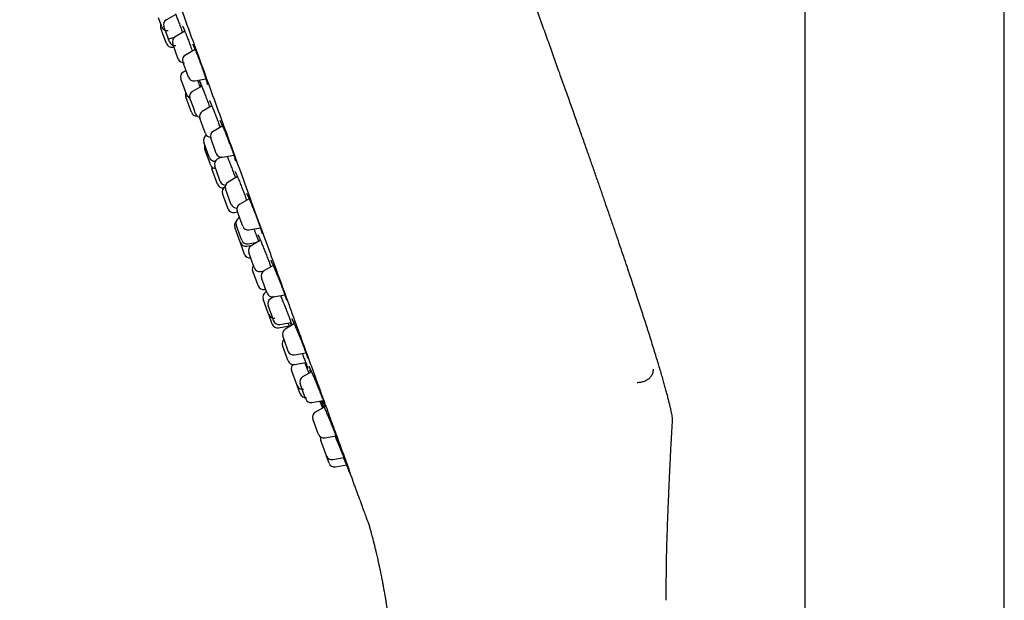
# Model space of a CAD drawing. Header units: millimetres. Extents: x 8 to 1577, y 12 to 2536.
# Tile 37 of 67: x 398 to 486, y 2091 to 2143. Entities that reach past the tile are written whole.
import ezdxf

# ---------------------------------------------------------------- set-up
doc = ezdxf.new("R2010")
doc.units = ezdxf.units.MM

msp = doc.modelspace()

# ---------------------------------------------------------------- linework, layer by layer
at = {"color": 7, "linetype": 'Continuous', "lineweight": 30}
for p, q in [((468.25, 2315.558), (468.25, 1958.808)), ((486.05, 1958.808), (486.05, 2315.558)), ((412.151, 2143.027), (411.312, 2142.556)), ((410.91, 2141.908), (410.617, 2142.713)), ((411.319, 2141.31), (411.087, 2141.949)), ((411.026, 2141.21), (410.812, 2141.798)), ((411.311, 2140.426), (411.026, 2141.21)), ((411.586, 2140.576), (411.319, 2141.31)), ((412.957, 2141.531), (412.093, 2141.015)), ((411.49, 2140.84), (412.057, 2140.992)), ((412.129, 2139.729), (411.879, 2140.415)), ((411.877, 2140.106), (411.984, 2140.127)), ((412.379, 2139.042), (412.129, 2139.729)), ((413.875, 2139.901), (413.008, 2139.4)), ((413.049, 2138.077), (412.788, 2138.796)), ((413.07, 2138.02), (412.825, 2137.885)), ((413.287, 2137.423), (413.049, 2138.077)), ((412.889, 2136.47), (412.596, 2137.276)), ((413.844, 2137.102), (414.836, 2137.277)), ((414.247, 2136.727), (414.32, 2136.527)), ((413.096, 2135.903), (412.889, 2136.47)), ((414.472, 2136.612), (413.645, 2136.148)), ((413.397, 2134.695), (413.044, 2135.666)), ((413.72, 2134.715), (413.419, 2135.541)), ((415.109, 2134.942), (415.175, 2134.761)), ((413.543, 2134.294), (413.397, 2134.695)), ((413.919, 2134.168), (413.72, 2134.715)), ((415.365, 2134.875), (414.513, 2134.366)), ((414.605, 2132.926), (414.299, 2133.766)), ((414.799, 2132.393), (414.605, 2132.926)), ((414.884, 2132.245), (414.879, 2132.242)), ((416.34, 2133.085), (415.485, 2132.592)), ((415.025, 2130.603), (414.65, 2131.633)), ((415.574, 2131.14), (415.266, 2131.988)), ((415.208, 2129.721), (414.748, 2130.985)), ((415.15, 2130.26), (415.025, 2130.603)), ((415.765, 2130.615), (415.574, 2131.14)), ((415.247, 2129.612), (415.208, 2129.721)), ((416.191, 2130.288), (415.847, 2130.096)), ((416.322, 2130.294), (417.325, 2130.471)), ((415.883, 2127.866), (415.383, 2129.239)), ((415.987, 2128.486), (415.622, 2129.488)), ((416.122, 2128.116), (415.987, 2128.486)), ((417.65, 2128.55), (416.812, 2128.05)), ((416.765, 2125.821), (416.324, 2127.033)), ((416.569, 2127.651), (416.553, 2127.642)), ((416.957, 2126.465), (416.598, 2127.45)), ((417.098, 2126.077), (416.957, 2126.465)), ((418.691, 2126.578), (417.851, 2126.093)), ((416.824, 2125.66), (416.765, 2125.821)), ((417.391, 2125.341), (417.665, 2125.395)), ((417.985, 2124.517), (417.631, 2125.489)), ((417.846, 2124.898), (417.757, 2124.848)), ((418.131, 2124.116), (417.985, 2124.517)), ((417.902, 2122.699), (417.417, 2124.031)), ((417.952, 2123.086), (417.532, 2124.241)), ((418.688, 2123.794), (419.699, 2123.973)), ((418.296, 2121.615), (417.821, 2122.921)), ((417.917, 2122.658), (417.902, 2122.699)), ((418.032, 2122.868), (417.952, 2123.086)), ((418.595, 2122.548), (419.405, 2122.701)), ((419.698, 2122.876), (418.874, 2122.384)), ((419.348, 2122.69), (419.355, 2122.671)), ((418.484, 2122.338), (418.953, 2122.431)), ((419.066, 2120.669), (418.661, 2121.784)), ((419.471, 2118.914), (419.007, 2120.187)), ((419.16, 2120.411), (419.066, 2120.669)), ((419.71, 2120.088), (420.024, 2120.139)), ((420.844, 2120.612), (420.019, 2120.136)), ((420.194, 2118.448), (419.799, 2119.532)), ((419.507, 2118.814), (419.471, 2118.914)), ((420.07, 2118.494), (420.17, 2118.513)), ((420.253, 2118.285), (420.164, 2118.235)), ((420.299, 2118.159), (420.194, 2118.448)), ((420.429, 2116.281), (419.939, 2117.628)), ((420.928, 2117.851), (420.596, 2117.652)), ((420.856, 2117.838), (421.871, 2118.017)), ((420.828, 2115.829), (420.383, 2117.052)), ((420.439, 2116.255), (420.429, 2116.281)), ((420.757, 2115.381), (420.438, 2116.256)), ((420.882, 2115.679), (420.828, 2115.829)), ((421.32, 2115.06), (422.259, 2115.238)), ((421.432, 2115.357), (422.449, 2115.521)), ((422.72, 2115.405), (421.911, 2114.938)), ((422.122, 2113.151), (421.691, 2114.334)), ((422.153, 2112.187), (421.678, 2113.492)), ((422.191, 2112.961), (422.122, 2113.151)), ((422.178, 2112.119), (422.153, 2112.187)), ((422.747, 2112.64), (423.759, 2112.818)), ((422.976, 2109.926), (422.483, 2111.282)), ((422.727, 2111.797), (423.74, 2111.96)), ((424.251, 2111.144), (423.458, 2110.687)), ((422.982, 2109.909), (422.976, 2109.926)), ((423.255, 2109.16), (422.982, 2109.91)), ((423.699, 2108.819), (423.239, 2110.083)), ((423.738, 2108.71), (423.699, 2108.819)), ((424.295, 2108.388), (425.309, 2108.567)), ((425.383, 2107.984), (424.606, 2107.535)), ((424.867, 2105.607), (424.386, 2106.931)), ((424.885, 2105.558), (424.867, 2105.607)), ((425.442, 2105.237), (426.45, 2105.414)), ((425.586, 2103.633), (425.091, 2104.993)), ((425.591, 2103.62), (425.586, 2103.633)), ((425.829, 2102.967), (425.591, 2103.62)), ((426.147, 2103.299), (427.146, 2103.475)), ((426.385, 2102.645), (427.372, 2102.819))]:
    msp.add_line(p, q, dxfattribs=at)
at = {"color": 7, "linetype": 'Continuous', "lineweight": 30, "flags": 128}
for points in [[(425.029, 2108.435), (425.156, 2108.125), (425.247, 2107.905)], [(427.615, 2102.241), (427.833, 2101.725), (427.884, 2101.605)]]:
    msp.add_lwpolyline(points, dxfattribs=at)
at = {"color": 7, "linetype": 'Continuous', "lineweight": 30}
for centre, radius, start, end in [((411.282, 2141.969), 0.5, 157.73315, 200), ((411.38, 2142.079), 0.5, 200, 281.18381), ((411.557, 2142.12), 0.5, 119.27461, 200), ((411.781, 2140.597), 0.5, 200, 281.01859), ((412.056, 2140.747), 0.5, 200, 280.72539), ((412.349, 2140.586), 0.5, 120.84432, 200), ((413.258, 2138.967), 0.5, 120, 200), ((412.849, 2139.213), 0.5, 200, 279.15568), ((413.066, 2137.447), 0.5, 118.81619, 200), ((413.757, 2137.594), 0.5, 200, 280), ((413.513, 2135.837), 0.5, 157.73275, 200), ((413.566, 2136.074), 0.5, 200, 250.80414), ((413.889, 2135.712), 0.5, 119.27461, 200), ((414.013, 2134.465), 0.5, 200, 274.8498), ((414.389, 2134.339), 0.5, 200, 257.04127), ((414.769, 2133.937), 0.5, 120.84432, 200), ((398.238, 2124.982), 19.829, 19.07254, 25.59069), ((415.12, 2131.804), 0.5, 118.81619, 200), ((415.269, 2132.564), 0.5, 200, 267.19927), ((415.735, 2132.159), 0.5, 120, 200), ((415.217, 2131.156), 0.5, 157.73264, 200), ((416.235, 2130.786), 0.5, 200, 280), ((415.619, 2130.431), 0.5, 200, 276.27335), ((415.717, 2129.783), 0.5, 200, 267.66594), ((416.092, 2129.659), 0.5, 119.27461, 200), ((415.853, 2129.41), 0.5, 176.6446, 200), ((416.352, 2128.037), 0.5, 200, 278.53769), ((416.592, 2128.287), 0.5, 200, 270.57253), ((417.068, 2127.621), 0.5, 120.84432, 200), ((416.794, 2127.204), 0.5, 118.81619, 200), ((417.294, 2125.831), 0.5, 200, 281.18381), ((417.568, 2126.248), 0.5, 200, 274.75634), ((418.101, 2125.66), 0.5, 120, 200), ((417.887, 2124.202), 0.5, 137.45508, 200), ((418.002, 2124.412), 0.5, 119.27461, 200), ((418.601, 2124.287), 0.5, 200, 280), ((418.387, 2122.829), 0.5, 200, 281.18381), ((418.502, 2123.039), 0.5, 200, 280.72539), ((419.13, 2121.955), 0.5, 120.84432, 200), ((418.766, 2121.786), 0.5, 200, 278.46103), ((419.477, 2120.358), 0.5, 144.05719, 200), ((419.63, 2120.582), 0.5, 200, 279.15568), ((420.269, 2119.703), 0.5, 120, 200), ((419.977, 2118.985), 0.5, 200, 280.72539), ((420.409, 2117.799), 0.5, 119.27461, 200), ((420.769, 2118.33), 0.5, 200, 280), ((420.853, 2117.223), 0.5, 120.84432, 200), ((420.908, 2116.426), 0.5, 200, 280.72539), ((421.352, 2115.85), 0.5, 200, 279.15568), ((421.227, 2115.552), 0.5, 200, 280.72539), ((422.161, 2114.505), 0.5, 120, 200), ((422.148, 2113.663), 0.5, 133.57861, 200), ((422.661, 2113.132), 0.5, 200, 280), ((422.648, 2112.29), 0.5, 200, 279.15568), ((422.953, 2111.453), 0.5, 137.00117, 200), ((423.708, 2110.254), 0.5, 120, 200), ((423.452, 2110.08), 0.5, 200, 279.15568), ((423.725, 2109.331), 0.5, 200, 279.15568), ((424.208, 2108.881), 0.5, 200, 280), ((424.856, 2107.102), 0.5, 120, 200), ((425.355, 2105.729), 0.5, 200, 280), ((425.561, 2105.164), 0.5, 163.04489, 200), ((426.061, 2103.791), 0.5, 200, 280), ((426.298, 2103.138), 0.5, 200, 280)]:
    msp.add_arc(centre, radius, start, end, dxfattribs=at)
for points, knots in [([(398.231, 2183.089), (398.237, 2183.071), (398.25, 2183.037), (398.352, 2182.756), (398.516, 2182.306), (398.747, 2181.671), (399.044, 2180.855), (399.405, 2179.862), (399.827, 2178.703), (400.306, 2177.386), (400.842, 2175.915), (401.433, 2174.29), (402.081, 2172.511), (402.781, 2170.587), (403.528, 2168.536), (404.315, 2166.374), (405.139, 2164.108), (406.001, 2161.74), (406.9, 2159.269), (407.833, 2156.707), (408.791, 2154.076), (409.766, 2151.397), (410.754, 2148.682), (411.755, 2145.931), (412.769, 2143.144), (413.45, 2141.273), (413.792, 2140.334)], [0, 0, 0, 0, 0.041973, 0.083583, 0.125009, 0.166434, 0.208037, 0.25, 0.291973, 0.333583, 0.375009, 0.416434, 0.458038, 0.5, 0.541973, 0.583583, 0.625009, 0.666434, 0.708038, 0.75, 0.79197, 0.833579, 0.875005, 0.91643, 0.958035, 1, 1, 1, 1]), ([(456.392, 2107.389), (456.384, 2107.427), (456.358, 2107.554), (456.308, 2107.777), (456.24, 2108.068), (456.162, 2108.389), (456.073, 2108.741), (455.975, 2109.117), (455.866, 2109.518), (455.749, 2109.945), (455.618, 2110.406), (455.475, 2110.903), (455.318, 2111.437), (455.147, 2112.009), (454.961, 2112.622), (454.76, 2113.277), (454.542, 2113.975), (454.326, 2114.66), (454.113, 2115.327), (453.905, 2115.973), (453.686, 2116.648), (453.456, 2117.355), (453.212, 2118.096), (452.955, 2118.874), (452.684, 2119.688), (452.4, 2120.537), (452.102, 2121.422), (451.79, 2122.343), (451.464, 2123.301), (451.123, 2124.297), (450.78, 2125.295), (450.436, 2126.292), (450.091, 2127.288), (449.734, 2128.316), (449.363, 2129.377), (448.98, 2130.473), (448.583, 2131.603), (448.172, 2132.769), (447.747, 2133.97), (447.309, 2135.208), (446.856, 2136.483), (446.388, 2137.795), (445.905, 2139.145), (445.408, 2140.534), (444.91, 2141.92), (444.412, 2143.303), (443.915, 2144.681), (443.404, 2146.093), (442.88, 2147.539), (442.343, 2149.021), (441.979, 2150.02), (441.795, 2150.526)], [0, 0, 0, 0, 0.00259, 0.008509, 0.01506, 0.022289, 0.030238, 0.038951, 0.047907, 0.057619, 0.068124, 0.079458, 0.091658, 0.104762, 0.118806, 0.133828, 0.149863, 0.166949, 0.181134, 0.196009, 0.211591, 0.227898, 0.244948, 0.262985, 0.281819, 0.30147, 0.321957, 0.343297, 0.36551, 0.388614, 0.412627, 0.43498, 0.458094, 0.481984, 0.506662, 0.532142, 0.558437, 0.585561, 0.613527, 0.642348, 0.672039, 0.702612, 0.73408, 0.766458, 0.799758, 0.831105, 0.863249, 0.8962, 0.929969, 0.964565, 1, 1, 1, 1]), ([(412.125, 2143.092), (412.136, 2143.066), (412.165, 2142.992), (412.22, 2142.85), (412.288, 2142.674), (412.36, 2142.484), (412.435, 2142.284), (412.512, 2142.077), (412.563, 2141.936), (412.589, 2141.865)], [0, 0, 0, 0, 0.083663, 0.23617, 0.389163, 0.541669, 0.694283, 0.847386, 1, 1, 1, 1]), ([(412.752, 2141.991), (412.752, 2141.991), (412.752, 2141.992), (412.755, 2141.986), (412.763, 2141.972), (412.776, 2141.947), (412.793, 2141.911), (412.816, 2141.863), (412.842, 2141.804), (412.872, 2141.735), (412.906, 2141.656), (412.942, 2141.569), (412.981, 2141.473), (413.023, 2141.37), (413.066, 2141.26), (413.112, 2141.144), (413.156, 2141.03), (413.186, 2140.953), (413.199, 2140.919)], [0, 0, 0, 0, 0.012034, 0.052623, 0.101194, 0.157443, 0.220037, 0.287186, 0.357255, 0.429018, 0.501646, 0.574597, 0.647364, 0.719699, 0.792789, 0.866513, 0.940751, 1, 1, 1, 1]), ([(412.589, 2141.865), (412.615, 2141.795), (412.666, 2141.653), (412.721, 2141.5), (412.749, 2141.42), (412.753, 2141.409)], [0, 0, 0, 0, 0.4638517, 0.9291793, 1, 1, 1, 1]), ([(413.197, 2140.923), (413.21, 2140.89), (413.248, 2140.792), (413.312, 2140.62), (413.388, 2140.416), (413.463, 2140.212), (413.536, 2140.009), (413.591, 2139.857), (413.62, 2139.773), (413.626, 2139.757)], [0, 0, 0, 0, 0.090613, 0.269294, 0.447406, 0.614133, 0.780859, 0.958883, 1, 1, 1, 1]), ([(413.66, 2140.362), (413.661, 2140.362), (413.661, 2140.361), (413.667, 2140.351), (413.678, 2140.332), (413.694, 2140.301), (413.715, 2140.26), (413.74, 2140.207), (413.769, 2140.143), (413.802, 2140.069), (413.839, 2139.986), (413.878, 2139.894), (413.919, 2139.794), (413.963, 2139.688), (414.008, 2139.575), (414.056, 2139.456), (414.105, 2139.33), (414.155, 2139.2), (414.207, 2139.066), (414.259, 2138.929), (414.311, 2138.79), (414.363, 2138.65), (414.414, 2138.51), (414.464, 2138.371), (414.513, 2138.234), (414.561, 2138.098), (414.608, 2137.964), (414.653, 2137.833), (414.696, 2137.706), (414.737, 2137.583), (414.776, 2137.467), (414.811, 2137.357), (414.843, 2137.255), (414.872, 2137.162), (414.897, 2137.078), (414.919, 2137.002), (414.937, 2136.936), (414.951, 2136.881), (414.961, 2136.838), (414.967, 2136.809), (414.97, 2136.793), (414.971, 2136.786), (414.971, 2136.787), (414.971, 2136.788)], [0, 0, 0, 0, 0.011443, 0.027588, 0.046484, 0.06788, 0.091259, 0.116037, 0.141715, 0.16792, 0.194392, 0.220959, 0.247453, 0.273773, 0.30035, 0.327157, 0.354152, 0.381286, 0.408504, 0.435741, 0.462932, 0.49003, 0.517003, 0.543748, 0.57042, 0.597283, 0.624305, 0.651447, 0.678656, 0.705859, 0.73299, 0.75999, 0.786807, 0.813373, 0.839507, 0.865637, 0.891704, 0.917501, 0.942701, 0.963762, 0.98241, 0.998168, 1, 1, 1, 1]), ([(413.792, 2140.334), (414.131, 2139.402), (414.809, 2137.54), (415.823, 2134.753), (416.83, 2131.987), (417.824, 2129.256), (418.799, 2126.577), (419.752, 2123.961), (420.679, 2121.414), (421.577, 2118.946), (422.443, 2116.565), (423.273, 2114.285), (424.061, 2112.12), (424.791, 2110.115), (425.463, 2108.268), (426.08, 2106.575), (426.649, 2105.012), (427.173, 2103.572), (427.478, 2102.733), (427.63, 2102.314)], [0, 0, 0, 0, 0.059647, 0.119293, 0.179195, 0.239108, 0.298754, 0.35839, 0.418037, 0.477683, 0.537584, 0.597497, 0.657143, 0.716779, 0.77332, 0.829847, 0.88658, 0.943426, 1, 1, 1, 1]), ([(414.094, 2137.146), (414.119, 2137.076), (414.171, 2136.936), (414.222, 2136.797), (414.247, 2136.727)], [0, 0, 0, 0, 0.495466, 1, 1, 1, 1]), ([(414.253, 2137.118), (414.253, 2137.118), (414.253, 2137.118), (414.258, 2137.11), (414.266, 2137.092), (414.28, 2137.063), (414.299, 2137.024), (414.322, 2136.972), (414.349, 2136.909), (414.38, 2136.836), (414.415, 2136.753), (414.448, 2136.673), (414.47, 2136.617), (414.479, 2136.595)], [0, 0, 0, 0, 0.036431, 0.102387, 0.181119, 0.269863, 0.368344, 0.47354, 0.583165, 0.695569, 0.809572, 0.924288, 1, 1, 1, 1]), ([(414.393, 2136.567), (414.39, 2136.574), (414.369, 2136.636), (414.35, 2136.693), (414.336, 2136.737), (414.336, 2136.737)], [0, 0, 0, 0, 0.111402, 0.9896, 1, 1, 1, 1]), ([(414.476, 2136.603), (414.486, 2136.579), (414.516, 2136.504), (414.572, 2136.363), (414.644, 2136.181), (414.719, 2135.987), (414.796, 2135.785), (414.875, 2135.576), (414.954, 2135.364), (415.033, 2135.151), (415.084, 2135.011), (415.109, 2134.942)], [0, 0, 0, 0, 0.055899, 0.174154, 0.292032, 0.409859, 0.528063, 0.64589, 0.763801, 0.882089, 1, 1, 1, 1]), ([(415.157, 2135.335), (415.157, 2135.335), (415.156, 2135.335), (415.16, 2135.329), (415.168, 2135.314), (415.181, 2135.289), (415.199, 2135.253), (415.222, 2135.205), (415.249, 2135.145), (415.28, 2135.075), (415.314, 2134.995), (415.352, 2134.906), (415.393, 2134.809), (415.434, 2134.709), (415.463, 2134.638), (415.476, 2134.605)], [0, 0, 0, 0, 0.016426, 0.068069, 0.128917, 0.199174, 0.277593, 0.362033, 0.450589, 0.541827, 0.634731, 0.728575, 0.822828, 0.917023, 1, 1, 1, 1]), ([(415.474, 2134.612), (415.482, 2134.591), (415.513, 2134.515), (415.572, 2134.367), (415.648, 2134.172), (415.727, 2133.969), (415.807, 2133.76), (415.886, 2133.548), (415.963, 2133.341), (416.037, 2133.14), (416.082, 2133.013), (416.105, 2132.95)], [0, 0, 0, 0, 0.043425, 0.164914, 0.28679, 0.408279, 0.529673, 0.651455, 0.772849, 0.886483, 1, 1, 1, 1]), ([(416.979, 2131.461), (416.996, 2131.415), (417.029, 2131.325), (417.077, 2131.192), (417.123, 2131.062), (417.168, 2130.935), (417.21, 2130.813), (417.251, 2130.695), (417.288, 2130.584), (417.323, 2130.479), (417.354, 2130.382), (417.381, 2130.294), (417.405, 2130.215), (417.425, 2130.147), (417.441, 2130.089), (417.452, 2130.044), (417.46, 2130.012), (417.464, 2129.993), (417.465, 2129.983), (417.465, 2129.984), (417.465, 2129.984)], [0, 0, 0, 0, 0.061703, 0.122911, 0.184126, 0.245743, 0.307686, 0.369844, 0.432074, 0.494178, 0.555987, 0.61732, 0.677977, 0.737644, 0.795845, 0.853177, 0.902689, 0.947421, 0.985883, 1, 1, 1, 1]), ([(416.737, 2130.367), (416.756, 2130.321), (416.798, 2130.217), (416.868, 2130.04), (416.945, 2129.844), (417.025, 2129.639), (417.105, 2129.429), (417.186, 2129.218), (417.266, 2129.006), (417.344, 2128.798), (417.414, 2128.609), (417.455, 2128.495), (417.474, 2128.445)], [0, 0, 0, 0, 0.084453, 0.188625, 0.293129, 0.3973, 0.501427, 0.605886, 0.710013, 0.814213, 0.918747, 1, 1, 1, 1]), ([(417.438, 2129.014), (417.438, 2129.014), (417.437, 2129.015), (417.44, 2129.01), (417.447, 2128.998), (417.459, 2128.975), (417.476, 2128.942), (417.497, 2128.897), (417.523, 2128.842), (417.553, 2128.776), (417.586, 2128.699), (417.623, 2128.614), (417.664, 2128.519), (417.706, 2128.419), (417.735, 2128.348), (417.749, 2128.314)], [0, 0, 0, 0, 0.006048, 0.057415, 0.119116, 0.190725, 0.270276, 0.355112, 0.442854, 0.532898, 0.625408, 0.719673, 0.81517, 0.91147, 1, 1, 1, 1]), ([(417.561, 2128.497), (417.557, 2128.508), (417.552, 2128.52), (417.549, 2128.53), (417.549, 2128.53)], [0, 0, 0, 0, 0.9764694, 1, 1, 1, 1]), ([(417.747, 2128.321), (417.759, 2128.291), (417.795, 2128.204), (417.859, 2128.046), (417.937, 2127.852), (418.017, 2127.649), (418.098, 2127.441), (418.18, 2127.229), (418.26, 2127.018), (418.339, 2126.81), (418.41, 2126.619), (418.452, 2126.502), (418.471, 2126.451)], [0, 0, 0, 0, 0.057262, 0.164692, 0.271779, 0.378802, 0.486167, 0.59319, 0.70013, 0.807411, 0.91435, 1, 1, 1, 1]), ([(418.47, 2127.042), (418.47, 2127.041), (418.47, 2127.041), (418.476, 2127.032), (418.487, 2127.014), (418.502, 2126.985), (418.522, 2126.945), (418.547, 2126.894), (418.577, 2126.832), (418.61, 2126.76), (418.647, 2126.678), (418.687, 2126.587), (418.731, 2126.487), (418.776, 2126.379), (418.824, 2126.265), (418.873, 2126.15), (418.905, 2126.07), (418.921, 2126.032)], [0, 0, 0, 0, 0.028911, 0.07514, 0.129095, 0.189797, 0.255467, 0.324183, 0.395294, 0.468763, 0.543896, 0.620193, 0.697252, 0.774738, 0.852348, 0.929781, 1, 1, 1, 1]), ([(418.919, 2126.037), (418.934, 2126.001), (418.975, 2125.901), (419.044, 2125.728), (419.126, 2125.521), (419.209, 2125.31), (419.29, 2125.098), (419.358, 2124.918), (419.398, 2124.811), (419.413, 2124.773)], [0, 0, 0, 0, 0.091535, 0.254499, 0.417984, 0.580948, 0.743726, 0.907024, 1, 1, 1, 1]), ([(419.411, 2124.776), (419.425, 2124.738), (419.456, 2124.656), (419.501, 2124.534), (419.546, 2124.409), (419.589, 2124.289), (419.629, 2124.175), (419.667, 2124.066), (419.702, 2123.963), (419.734, 2123.868), (419.762, 2123.781), (419.787, 2123.703), (419.807, 2123.635), (419.823, 2123.581), (419.834, 2123.539), (419.841, 2123.509), (419.845, 2123.491), (419.846, 2123.483), (419.846, 2123.484), (419.846, 2123.484)], [0, 0, 0, 0, 0.056551, 0.124062, 0.191036, 0.257607, 0.324562, 0.391856, 0.459363, 0.526887, 0.594176, 0.660964, 0.72691, 0.791551, 0.847569, 0.900451, 0.948162, 0.989005, 1, 1, 1, 1]), ([(419.124, 2123.871), (419.15, 2123.803), (419.204, 2123.664), (419.282, 2123.46), (419.357, 2123.261), (419.428, 2123.072), (419.488, 2122.909), (419.522, 2122.817), (419.536, 2122.779)], [0, 0, 0, 0, 0.172149, 0.347989, 0.52327, 0.698675, 0.874641, 1, 1, 1, 1]), ([(419.48, 2123.349), (419.48, 2123.35), (419.48, 2123.35), (419.484, 2123.343), (419.492, 2123.328), (419.506, 2123.302), (419.524, 2123.265), (419.547, 2123.216), (419.574, 2123.157), (419.605, 2123.087), (419.637, 2123.016), (419.659, 2122.964), (419.669, 2122.941)], [0, 0, 0, 0, 0.029394, 0.102671, 0.191074, 0.293449, 0.406629, 0.526872, 0.651055, 0.776997, 0.903191, 1, 1, 1, 1]), ([(419.666, 2122.95), (419.675, 2122.929), (419.704, 2122.862), (419.76, 2122.73), (419.831, 2122.56), (419.907, 2122.376), (419.986, 2122.181), (420.067, 2121.979), (420.15, 2121.771), (420.233, 2121.56), (420.315, 2121.349), (420.396, 2121.141), (420.473, 2120.938), (420.547, 2120.744), (420.602, 2120.595), (420.631, 2120.516), (420.639, 2120.494)], [0, 0, 0, 0, 0.036643, 0.114406, 0.192417, 0.27018, 0.347931, 0.42593, 0.503681, 0.581385, 0.659337, 0.737041, 0.814684, 0.892575, 0.970219, 1, 1, 1, 1]), ([(420.618, 2121.085), (420.618, 2121.085), (420.618, 2121.084), (420.625, 2121.074), (420.635, 2121.055), (420.651, 2121.025), (420.672, 2120.984), (420.698, 2120.932), (420.728, 2120.869), (420.761, 2120.797), (420.798, 2120.715), (420.838, 2120.625), (420.881, 2120.527), (420.927, 2120.42), (420.976, 2120.306), (421.027, 2120.186), (421.074, 2120.073), (421.105, 2119.997), (421.118, 2119.966)], [0, 0, 0, 0, 0.030992, 0.074735, 0.126161, 0.184296, 0.247391, 0.313608, 0.381474, 0.449984, 0.518479, 0.588091, 0.658754, 0.730225, 0.802267, 0.87465, 0.947143, 1, 1, 1, 1]), ([(421.117, 2119.97), (421.136, 2119.923), (421.183, 2119.81), (421.259, 2119.623), (421.343, 2119.414), (421.426, 2119.203), (421.508, 2118.993), (421.587, 2118.787), (421.663, 2118.588), (421.723, 2118.428), (421.755, 2118.341), (421.765, 2118.312)], [0, 0, 0, 0, 0.087389, 0.209416, 0.331337, 0.453647, 0.575567, 0.697349, 0.819519, 0.9413, 1, 1, 1, 1]), ([(421.763, 2118.318), (421.775, 2118.283), (421.802, 2118.21), (421.84, 2118.106), (421.875, 2118.005), (421.908, 2117.912), (421.937, 2117.825), (421.963, 2117.748), (421.985, 2117.68), (422.002, 2117.622), (422.015, 2117.578), (422.023, 2117.547), (422.028, 2117.529), (422.029, 2117.52), (422.029, 2117.522), (422.029, 2117.522)], [0, 0, 0, 0, 0.0820911, 0.171652, 0.2612588, 0.3512811, 0.4415282, 0.5316185, 0.6211044, 0.7093566, 0.7954198, 0.8675184, 0.931529, 0.9853458, 1, 1, 1, 1]), ([(421.483, 2117.949), (421.501, 2117.906), (421.542, 2117.808), (421.613, 2117.638), (421.693, 2117.444), (421.775, 2117.242), (421.859, 2117.035), (421.943, 2116.824), (422.027, 2116.614), (422.109, 2116.406), (422.188, 2116.204), (422.264, 2116.009), (422.334, 2115.825), (422.4, 2115.653), (422.457, 2115.5), (422.501, 2115.38), (422.523, 2115.319), (422.531, 2115.296)], [0, 0, 0, 0, 0.052905, 0.122984, 0.193287, 0.263366, 0.333434, 0.403725, 0.473793, 0.543819, 0.614068, 0.684094, 0.754065, 0.82426, 0.894231, 0.95973, 1, 1, 1, 1]), ([(422.489, 2115.891), (422.489, 2115.891), (422.489, 2115.891), (422.494, 2115.884), (422.502, 2115.868), (422.517, 2115.842), (422.536, 2115.804), (422.56, 2115.755), (422.588, 2115.695), (422.621, 2115.624), (422.656, 2115.547), (422.682, 2115.49), (422.695, 2115.462)], [0, 0, 0, 0, 0.032341, 0.103249, 0.188633, 0.287501, 0.397057, 0.513959, 0.635355, 0.759164, 0.883949, 1, 1, 1, 1]), ([(422.165, 2115.475), (422.175, 2115.448), (422.204, 2115.377), (422.246, 2115.272), (422.277, 2115.193), (422.291, 2115.158), (422.291, 2115.158)], [0, 0, 0, 0, 0.2343189, 0.6110878, 0.9960573, 1, 1, 1, 1]), ([(422.482, 2115.268), (422.471, 2115.292), (422.443, 2115.355), (422.407, 2115.437), (422.381, 2115.499), (422.377, 2115.509)], [0, 0, 0, 0, 0.344634, 0.895562, 1, 1, 1, 1]), ([(422.691, 2115.47), (422.702, 2115.447), (422.733, 2115.376), (422.792, 2115.242), (422.866, 2115.069), (422.945, 2114.882), (423.027, 2114.687), (423.111, 2114.483), (423.197, 2114.275), (423.282, 2114.064), (423.366, 2113.854), (423.448, 2113.647), (423.527, 2113.446), (423.601, 2113.253), (423.671, 2113.072), (423.725, 2112.927), (423.753, 2112.85), (423.763, 2112.824)], [0, 0, 0, 0, 0.0359851, 0.1072333, 0.178518, 0.25003, 0.3213145, 0.3925825, 0.4640779, 0.5353455, 0.6065507, 0.6779832, 0.749188, 0.8203118, 0.8916628, 0.9627864, 1, 1, 1, 1]), ([(423.426, 2112.76), (423.442, 2112.72), (423.484, 2112.613), (423.55, 2112.446), (423.623, 2112.262), (423.69, 2112.091), (423.75, 2111.934), (423.804, 2111.795), (423.848, 2111.676), (423.881, 2111.588), (423.895, 2111.548), (423.901, 2111.533)], [0, 0, 0, 0, 0.072228, 0.195445, 0.319056, 0.442273, 0.565394, 0.688909, 0.81203, 0.927281, 1, 1, 1, 1]), ([(423.676, 2112.781), (423.675, 2112.783), (423.673, 2112.789), (423.669, 2112.797), (423.667, 2112.802)], [0, 0, 0, 0, 0.296672, 1, 1, 1, 1]), ([(423.76, 2112.832), (423.77, 2112.803), (423.792, 2112.742), (423.823, 2112.658), (423.851, 2112.578), (423.875, 2112.506), (423.896, 2112.445), (423.912, 2112.393), (423.924, 2112.355), (423.93, 2112.331), (423.933, 2112.318), (423.934, 2112.317), (423.934, 2112.316)], [0, 0, 0, 0, 0.101464, 0.216022, 0.330544, 0.445201, 0.559369, 0.672149, 0.78204, 0.871785, 0.949039, 1, 1, 1, 1]), ([(423.643, 2111.944), (423.655, 2111.915), (423.692, 2111.825), (423.759, 2111.662), (423.842, 2111.461), (423.927, 2111.254), (423.989, 2111.104), (424.021, 2111.024), (424.025, 2111.014)], [0, 0, 0, 0, 0.105025, 0.320627, 0.536916, 0.752518, 0.968196, 1, 1, 1, 1]), ([(423.863, 2111.554), (423.861, 2111.558), (423.847, 2111.588), (423.814, 2111.665), (423.762, 2111.783), (423.72, 2111.881), (423.694, 2111.942), (423.69, 2111.952)], [0, 0, 0, 0, 0.053247, 0.351552, 0.648912, 0.946501, 1, 1, 1, 1]), ([(423.897, 2111.544), (423.902, 2111.529), (423.911, 2111.502), (423.921, 2111.473), (423.926, 2111.456), (423.929, 2111.448), (423.928, 2111.449), (423.928, 2111.449)], [0, 0, 0, 0, 0.279605, 0.537435, 0.7676, 0.95378, 1, 1, 1, 1]), ([(424.019, 2111.644), (424.018, 2111.644), (424.018, 2111.645), (424.021, 2111.639), (424.028, 2111.627), (424.04, 2111.603), (424.058, 2111.568), (424.08, 2111.522), (424.107, 2111.465), (424.138, 2111.397), (424.17, 2111.327), (424.193, 2111.275), (424.203, 2111.252)], [0, 0, 0, 0, 0.014243, 0.085124, 0.171539, 0.272528, 0.384242, 0.505306, 0.632465, 0.763518, 0.896941, 1, 1, 1, 1]), ([(424.185, 2111.106), (424.181, 2111.116), (424.157, 2111.18), (424.132, 2111.245), (424.114, 2111.293), (424.112, 2111.3)], [0, 0, 0, 0, 0.141735, 0.876618, 1, 1, 1, 1]), ([(424.2, 2111.261), (424.211, 2111.236), (424.242, 2111.167), (424.3, 2111.033), (424.373, 2110.865), (424.451, 2110.682), (424.533, 2110.489), (424.617, 2110.288), (424.703, 2110.082), (424.79, 2109.872), (424.876, 2109.662), (424.96, 2109.454), (425.041, 2109.251), (425.119, 2109.056), (425.192, 2108.871), (425.259, 2108.698), (425.32, 2108.54), (425.367, 2108.416), (425.39, 2108.352), (425.399, 2108.329)], [0, 0, 0, 0, 0.034236, 0.096158, 0.158278, 0.2202, 0.282154, 0.344305, 0.406259, 0.468198, 0.530335, 0.592275, 0.654159, 0.716242, 0.778126, 0.83994, 0.901952, 0.963766, 1, 1, 1, 1]), ([(453.309, 2110.186), (453.418, 2110.196), (453.644, 2110.215), (453.97, 2110.298), (454.267, 2110.446), (454.51, 2110.661), (454.678, 2110.945), (454.742, 2111.19), (454.757, 2111.333), (454.759, 2111.357)], [0, 0, 0, 0, 0.160452, 0.33126, 0.50114, 0.658402, 0.807328, 0.96676, 1, 1, 1, 1]), ([(425.376, 2108.236), (425.375, 2108.238), (425.359, 2108.272), (425.32, 2108.358), (425.273, 2108.462), (425.242, 2108.534), (425.233, 2108.554)], [0, 0, 0, 0, 0.027312, 0.434813, 0.843612, 1, 1, 1, 1]), ([(424.997, 2108.512), (424.998, 2108.51), (425.006, 2108.491), (425.015, 2108.467), (425.026, 2108.44), (425.028, 2108.437), (425.029, 2108.435)], [0, 0, 0, 0, 0.042411, 0.338586, 0.636943, 1, 1, 1, 1]), ([(425.148, 2108.5), (425.148, 2108.5), (425.148, 2108.5), (425.153, 2108.492), (425.161, 2108.476), (425.175, 2108.448), (425.191, 2108.415), (425.203, 2108.387), (425.208, 2108.376)], [0, 0, 0, 0, 0.077523, 0.226452, 0.408829, 0.619227, 0.848178, 1, 1, 1, 1]), ([(425.337, 2107.957), (425.32, 2108.002), (425.283, 2108.096), (425.235, 2108.218), (425.201, 2108.306), (425.187, 2108.344), (425.184, 2108.353)], [0, 0, 0, 0, 0.277598, 0.591481, 0.906361, 1, 1, 1, 1]), ([(425.204, 2108.386), (425.214, 2108.363), (425.238, 2108.311), (425.286, 2108.205), (425.344, 2108.074), (425.409, 2107.924), (425.48, 2107.759), (425.557, 2107.581), (425.637, 2107.391), (425.721, 2107.193), (425.807, 2106.987), (425.895, 2106.779), (425.982, 2106.569), (426.068, 2106.36), (426.151, 2106.156), (426.232, 2105.959), (426.308, 2105.771), (426.379, 2105.595), (426.444, 2105.432), (426.501, 2105.286), (426.551, 2105.158), (426.587, 2105.063), (426.603, 2105.019), (426.609, 2105.004)], [0, 0, 0, 0, 0.038274, 0.087376, 0.136531, 0.185843, 0.234999, 0.284205, 0.333569, 0.382775, 0.432007, 0.481396, 0.530628, 0.579848, 0.629226, 0.678446, 0.727623, 0.776957, 0.826133, 0.875254, 0.924532, 0.973652, 1, 1, 1, 1]), ([(425.395, 2108.338), (425.403, 2108.316), (425.421, 2108.269), (425.442, 2108.208), (425.461, 2108.153), (425.475, 2108.11), (425.485, 2108.08), (425.49, 2108.062), (425.492, 2108.054), (425.492, 2108.055), (425.492, 2108.056)], [0, 0, 0, 0, 0.140484, 0.300233, 0.45912, 0.616091, 0.751903, 0.873004, 0.973198, 1, 1, 1, 1]), ([(456.456, 2106.692), (456.459, 2106.759), (456.466, 2106.908), (456.443, 2107.142), (456.409, 2107.306), (456.393, 2107.39)], [0, 0, 0, 0, 0.287125, 0.633945, 1, 1, 1, 1]), ([(455.971, 2096.091), (455.977, 2096.294), (455.991, 2096.757), (456.017, 2097.512), (456.048, 2098.342), (456.081, 2099.172), (456.114, 2099.956), (456.147, 2100.699), (456.178, 2101.401), (456.209, 2102.062), (456.238, 2102.677), (456.266, 2103.248), (456.291, 2103.773), (456.315, 2104.255), (456.337, 2104.68), (456.357, 2105.051), (456.374, 2105.372), (456.391, 2105.662), (456.407, 2105.93), (456.428, 2106.267), (456.445, 2106.52), (456.457, 2106.688), (456.457, 2106.692)], [0, 0, 0, 0, 0.057264, 0.130942, 0.213647, 0.291932, 0.365854, 0.435481, 0.502168, 0.564502, 0.622534, 0.67632, 0.725914, 0.771368, 0.812734, 0.846177, 0.876436, 0.903545, 0.928192, 0.952363, 0.998911, 1, 1, 1, 1]), ([(426.347, 2105.396), (426.359, 2105.367), (426.399, 2105.273), (426.469, 2105.106), (426.556, 2104.899), (426.644, 2104.689), (426.731, 2104.481), (426.817, 2104.275), (426.899, 2104.076), (426.978, 2103.885), (427.052, 2103.705), (427.12, 2103.539), (427.182, 2103.388), (427.236, 2103.254), (427.282, 2103.14), (427.32, 2103.046), (427.346, 2102.979), (427.356, 2102.952), (427.36, 2102.941)], [0, 0, 0, 0, 0.02943, 0.09565, 0.16166, 0.227704, 0.293959, 0.360003, 0.426031, 0.492271, 0.558299, 0.624269, 0.69045, 0.75642, 0.822315, 0.88842, 0.954315, 1, 1, 1, 1]), ([(426.591, 2104.973), (426.577, 2105.001), (426.551, 2105.059), (426.5, 2105.172), (426.45, 2105.287), (426.413, 2105.371), (426.398, 2105.405)], [0, 0, 0, 0, 0.2715484, 0.5439615, 0.8155114, 1, 1, 1, 1]), ([(426.605, 2105.014), (426.609, 2105.003), (426.62, 2104.974), (426.632, 2104.94), (426.642, 2104.911), (426.647, 2104.895), (426.649, 2104.888), (426.649, 2104.889), (426.649, 2104.89)], [0, 0, 0, 0, 0.154353, 0.404588, 0.622658, 0.816259, 0.972096, 1, 1, 1, 1]), ([(427.1, 2103.467), (427.105, 2103.455), (427.132, 2103.393), (427.176, 2103.286), (427.234, 2103.148), (427.289, 2103.018), (427.341, 2102.893), (427.39, 2102.777), (427.434, 2102.672), (427.474, 2102.577), (427.51, 2102.492), (427.54, 2102.418), (427.566, 2102.357), (427.586, 2102.309), (427.602, 2102.272), (427.612, 2102.247), (427.616, 2102.238), (427.612, 2102.248), (427.605, 2102.266), (427.598, 2102.282), (427.596, 2102.286)], [0, 0, 0, 0, 0.013878, 0.073675, 0.131355, 0.189437, 0.248783, 0.308568, 0.366197, 0.424227, 0.483522, 0.543254, 0.600818, 0.658782, 0.718009, 0.777672, 0.850273, 0.923683, 0.981206, 1, 1, 1, 1]), ([(427.351, 2102.941), (427.35, 2102.944), (427.342, 2102.96), (427.319, 2103.012), (427.282, 2103.096), (427.235, 2103.202), (427.182, 2103.326), (427.14, 2103.422), (427.12, 2103.47)], [0, 0, 0, 0, 0.053023, 0.24294, 0.433462, 0.623381, 0.813427, 1, 1, 1, 1]), ([(427.355, 2102.953), (427.357, 2102.949), (427.36, 2102.94), (427.363, 2102.932), (427.363, 2102.932), (427.363, 2102.931)], [0, 0, 0, 0, 0.2459468, 0.7360123, 1, 1, 1, 1]), ([(428.954, 2098.677), (428.885, 2098.867), (428.748, 2099.245), (428.483, 2099.971), (428.202, 2100.743), (427.917, 2101.527), (427.726, 2102.052), (427.63, 2102.314)], [0, 0, 0, 0, 0.223023, 0.44549, 0.668087, 0.834118, 1, 1, 1, 1]), ([(429.334, 2097.634), (429.332, 2097.638), (429.324, 2097.662), (429.259, 2097.841), (429.14, 2098.168), (429.016, 2098.507), (428.954, 2098.677)], [0, 0, 0, 0, 0.061102, 0.373083, 0.68595, 1, 1, 1, 1]), ([(429.334, 2097.635), (429.337, 2097.625), (429.345, 2097.601), (429.355, 2097.57), (429.364, 2097.541), (429.37, 2097.52), (429.376, 2097.5), (429.381, 2097.483), (429.388, 2097.458), (429.398, 2097.422), (429.41, 2097.381), (429.422, 2097.337), (429.437, 2097.286), (429.453, 2097.227), (429.475, 2097.149), (429.503, 2097.047), (429.542, 2096.903), (429.593, 2096.716), (429.655, 2096.482), (429.725, 2096.213), (429.803, 2095.908), (429.88, 2095.597), (429.955, 2095.289), (430.022, 2095.008), (430.084, 2094.746), (430.137, 2094.514), (430.18, 2094.321), (430.216, 2094.164), (430.243, 2094.039), (430.266, 2093.935), (430.285, 2093.845), (430.305, 2093.753), (430.33, 2093.634), (430.363, 2093.48), (430.402, 2093.29), (430.447, 2093.073), (430.492, 2092.852), (430.532, 2092.648), (430.563, 2092.485), (430.586, 2092.366), (430.603, 2092.28), (430.616, 2092.207), (430.631, 2092.131), (430.647, 2092.043), (430.667, 2091.933), (430.693, 2091.793), (430.725, 2091.615), (430.762, 2091.403), (430.804, 2091.156), (430.851, 2090.874), (430.902, 2090.557), (430.956, 2090.205), (431.012, 2089.818), (431.068, 2089.395), (431.124, 2088.939), (431.176, 2088.45), (431.223, 2087.929), (431.257, 2087.476), (431.272, 2087.197), (431.277, 2087.104)], [0, 0, 0, 0, 0.022756, 0.058186, 0.07506, 0.091374, 0.107129, 0.122309, 0.135949, 0.147612, 0.155194, 0.161928, 0.168012, 0.173714, 0.179357, 0.188408, 0.198928, 0.215493, 0.234915, 0.257206, 0.282373, 0.310425, 0.334496, 0.358488, 0.38003, 0.399108, 0.415717, 0.427671, 0.437906, 0.446421, 0.453214, 0.460126, 0.469118, 0.482367, 0.497975, 0.515731, 0.535635, 0.552336, 0.565723, 0.575439, 0.581536, 0.586893, 0.593143, 0.600287, 0.608324, 0.620036, 0.634497, 0.651773, 0.671866, 0.694776, 0.720506, 0.749059, 0.780438, 0.814648, 0.851701, 0.89088, 0.932848, 0.977604, 1, 1, 1, 1]), ([(455.9, 2090.745), (455.9, 2091.463), (455.901, 2092.368), (455.909, 2093.325), (455.913, 2093.587), (455.914, 2093.727), (455.918, 2093.964), (455.931, 2094.766), (455.952, 2095.503), (455.969, 2096.092)], [0, 0, 0, 0, 0.402768, 0.507975, 0.536666, 0.549927, 0.586433, 0.669606, 1, 1, 1, 1])]:
    msp.add_open_spline(points, degree=3, knots=knots, dxfattribs=at)

doc.saveas('drawing.dxf')
